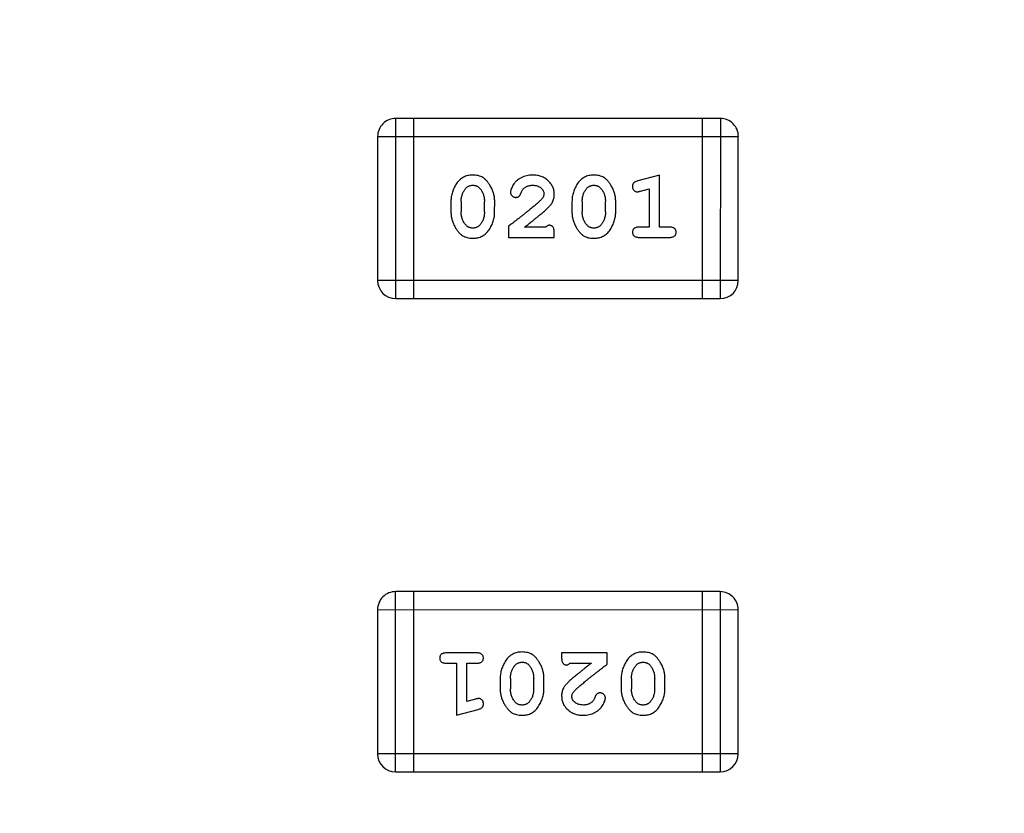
# Model space of a CAD drawing. Header units: millimetres. Extents: x 344 to 667, y 229 to 335.
# Tile 199 of 206: x 630.77 to 632.44, y 301.83 to 303.17. Entities that reach past the tile are written whole.
import ezdxf

# ---------------------------------------------------------------- set-up
doc = ezdxf.new("R2010")
doc.units = ezdxf.units.MM
doc.header["$LTSCALE"] = 0.5
doc.header["$PDMODE"] = 3
doc.header["$PDSIZE"] = 0.3125
doc.layers.get('0').update_dxf_attribs({"linetype": 'CONTINUOUS'})
doc.layers.get('Defpoints').update_dxf_attribs({"linetype": 'CONTINUOUS'})
doc.layers.add('Dim', color=6, linetype='CONTINUOUS', lineweight=13)
doc.styles.add('Verdana', font='verdana.ttf', dxfattribs={"height": 2.5})
doc.dimstyles.new('aaaaaaaa 3.0', dxfattribs={"dimtxt": 2.5, "dimasz": 2, "dimexe": 1.25, "dimexo": 0.625, "dimtad": 1, "dimzin": 9, "dimdsep": 46, "dimtxsty": 'Verdana', "dimcen": 0, "dimazin": 0, "dimtfac": 1, "dimtmove": 0, "dimatfit": 3, "dimfxl": 1, "dimlwd": 25, "dimlwe": 25, "dimarcsym": 0})

# ---------------------------------------------------------------- blocks, each defined once
blk = doc.blocks.new('*D32')
at = {"layer": 'Defpoints', "color": 0}
for p in [(549.8109, 313.125), (549.8109, 301.8325), (641.8109, 301.8325)]:
    blk.add_point(p, dxfattribs=at)
at = {"layer": 'Dim', "color": 0, "lineweight": 25}
for p, q in [((549.8109, 302.4575), (549.8109, 314.375)), ((641.8109, 302.4575), (641.8109, 314.375)), ((639.8109, 313.125), (551.8109, 313.125))]:
    blk.add_line(p, q, dxfattribs=at)
at = {"layer": 'Dim', "color": 0}
for points in [[(551.8109, 313.4583), (551.8109, 312.7917), (549.8109, 313.125)], [(639.8109, 312.7917), (639.8109, 313.4583), (641.8109, 313.125)]]:
    blk.add_solid(points, dxfattribs=at)
at = {"layer": 'Dim', "color": 0, "insert": (595.8109, 315.0504), "char_height": 2.5, "attachment_point": 5, "style": 'Verdana'}
blk.add_mtext('92', dxfattribs=at)

msp = doc.modelspace()

# ---------------------------------------------------------------- linework, layer by layer
at = {"linetype": 'Continuous'}
for p, q in [((631.9566, 303.0077), (631.4079, 303.0077)), ((631.4079, 302.7029), (631.4079, 303.0077)), ((631.4384, 302.7029), (631.4384, 303.0077)), ((631.9261, 303.0077), (631.9261, 302.7029)), ((631.9566, 303.0077), (631.9565, 302.7029)), ((631.3774, 302.9772), (631.987, 302.9772)), ((631.3774, 302.9772), (631.3774, 302.7334)), ((631.987, 302.7334), (631.987, 302.9772)), ((631.8537, 302.9119), (631.8171, 302.902)), ((631.8537, 302.8238), (631.8537, 302.9119)), ((631.8214, 302.8846), (631.8364, 302.8888)), ((631.8364, 302.8888), (631.8364, 302.8238)), ((631.5013, 302.8673), (631.5013, 302.8496)), ((631.5186, 302.8671), (631.5186, 302.8499)), ((631.5579, 302.8499), (631.5579, 302.8671)), ((631.5752, 302.8496), (631.5753, 302.8673)), ((631.7058, 302.8673), (631.7058, 302.8496)), ((631.7231, 302.867), (631.7231, 302.8498)), ((631.7625, 302.8498), (631.7625, 302.867)), ((631.7798, 302.8496), (631.7798, 302.8673)), ((631.5988, 302.8254), (631.5988, 302.8065)), ((631.6618, 302.8238), (631.6256, 302.8238)), ((631.8364, 302.8238), (631.8191, 302.8238)), ((631.871, 302.8238), (631.8537, 302.8238)), ((631.5988, 302.8065), (631.6759, 302.8065)), ((631.6759, 302.8065), (631.6759, 302.8144)), ((631.8191, 302.8065), (631.871, 302.8065)), ((631.987, 302.7334), (631.3774, 302.7334)), ((631.4079, 302.7029), (631.9565, 302.7029)), ((631.4077, 301.9026), (631.4078, 302.2074)), ((631.9564, 302.2074), (631.4078, 302.2074)), ((631.4382, 302.2074), (631.4382, 301.9026)), ((631.9259, 302.2074), (631.9259, 301.9026)), ((631.9564, 302.2074), (631.9564, 301.9026)), ((631.3773, 302.177), (631.9869, 302.1769)), ((631.3773, 302.177), (631.3773, 301.9331)), ((631.9869, 301.9331), (631.9869, 302.1769)), ((631.5452, 302.1038), (631.4933, 302.1038)), ((631.7654, 302.1038), (631.6884, 302.1038)), ((631.6884, 302.1038), (631.6884, 302.0959)), ((631.7654, 302.0849), (631.7654, 302.1038)), ((631.4933, 302.0865), (631.5106, 302.0865)), ((631.5106, 302.0865), (631.5106, 301.9984)), ((631.5279, 302.0865), (631.5452, 302.0865)), ((631.5279, 302.0215), (631.5279, 302.0865)), ((631.7025, 302.0865), (631.7387, 302.0865)), ((631.5845, 302.0607), (631.5845, 302.043)), ((631.6018, 302.0605), (631.6018, 302.0433)), ((631.6412, 302.0433), (631.6412, 302.0605)), ((631.6585, 302.043), (631.6585, 302.0607)), ((631.789, 302.0607), (631.789, 302.043)), ((631.8063, 302.0605), (631.8063, 302.0432)), ((631.8457, 302.0432), (631.8457, 302.0605)), ((631.863, 302.043), (631.863, 302.0607)), ((631.5429, 302.0257), (631.5279, 302.0215)), ((631.5106, 301.9984), (631.5472, 302.0083)), ((631.9869, 301.9331), (631.3773, 301.9331)), ((631.4077, 301.9026), (631.9564, 301.9026))]:
    msp.add_line(p, q, dxfattribs=at)
for centre, start, end in [((631.4079, 302.9772), 89.9951, 179.9951), ((631.9566, 302.9772), 359.9951, 89.9951), ((631.4079, 302.7334), 179.9951, 269.9951), ((631.9565, 302.7334), 269.9951, 359.9951), ((631.4078, 302.177), 89.9951, 179.9951), ((631.9564, 302.1769), 359.9951, 89.9951), ((631.4077, 301.9331), 179.9951, 269.9951), ((631.9564, 301.9331), 269.9951, 359.9951)]:
    msp.add_arc(centre, 0.0305, start, end, dxfattribs=at)
for points, knots in [([(631.5381, 302.9119), (631.5367, 302.9119), (631.5339, 302.9118), (631.5298, 302.9111), (631.5259, 302.91), (631.5224, 302.9084), (631.5191, 302.9064), (631.516, 302.9038), (631.5132, 302.9009), (631.5108, 302.8975), (631.5086, 302.8939), (631.5066, 302.8902), (631.505, 302.8865), (631.5037, 302.8827), (631.5026, 302.879), (631.5019, 302.8751), (631.5014, 302.8712), (631.5013, 302.8686), (631.5013, 302.8673)], [0, 0, 0, 0, 0.06692, 0.130834, 0.19258, 0.252759, 0.312631, 0.373411, 0.436359, 0.501894, 0.568244, 0.632472, 0.69556, 0.757163, 0.818592, 0.878885, 0.939235, 1, 1, 1, 1]), ([(631.5753, 302.8673), (631.5752, 302.8684), (631.5752, 302.8705), (631.5749, 302.8737), (631.5744, 302.8769), (631.5737, 302.88), (631.5728, 302.883), (631.5717, 302.886), (631.5704, 302.889), (631.5689, 302.8919), (631.5673, 302.8946), (631.5656, 302.8972), (631.564, 302.8995), (631.5623, 302.9016), (631.5606, 302.9035), (631.5589, 302.9051), (631.5572, 302.9065), (631.5548, 302.9081), (631.5516, 302.9097), (631.5475, 302.911), (631.5429, 302.9118), (631.5397, 302.9119), (631.5381, 302.9119)], [0, 0, 0, 0, 0.049855, 0.099516, 0.148482, 0.19758, 0.246804, 0.296268, 0.346517, 0.397047, 0.446826, 0.49336, 0.537801, 0.579207, 0.617974, 0.654833, 0.689171, 0.722088, 0.786392, 0.853518, 0.924186, 1, 1, 1, 1]), ([(631.6393, 302.9119), (631.6376, 302.9119), (631.6342, 302.9118), (631.6293, 302.9109), (631.6245, 302.9095), (631.62, 302.9075), (631.6159, 302.9051), (631.6122, 302.9022), (631.6091, 302.8989), (631.6066, 302.8954), (631.6046, 302.8918), (631.6031, 302.8885), (631.6022, 302.8855), (631.6021, 302.8835), (631.602, 302.8826)], [0, 0, 0, 0, 0.098286, 0.193983, 0.289056, 0.384352, 0.477435, 0.566197, 0.652355, 0.737986, 0.818188, 0.887401, 0.94802, 1, 1, 1, 1]), ([(631.6759, 302.8792), (631.6759, 302.8803), (631.6758, 302.8825), (631.6754, 302.8857), (631.6745, 302.8888), (631.6734, 302.8918), (631.6719, 302.8947), (631.6702, 302.8974), (631.6681, 302.9), (631.6657, 302.9024), (631.663, 302.9046), (631.6602, 302.9066), (631.6571, 302.9083), (631.6539, 302.9096), (631.6505, 302.9106), (631.6469, 302.9114), (631.6431, 302.9119), (631.6406, 302.9119), (631.6393, 302.9119)], [0, 0, 0, 0, 0.060981, 0.120256, 0.178148, 0.236115, 0.293993, 0.352864, 0.413358, 0.476056, 0.539296, 0.602396, 0.665116, 0.728325, 0.792919, 0.859317, 0.928302, 1, 1, 1, 1]), ([(631.7426, 302.9119), (631.7412, 302.9119), (631.7384, 302.9118), (631.7343, 302.9111), (631.7305, 302.91), (631.7269, 302.9084), (631.7236, 302.9063), (631.7205, 302.9038), (631.7177, 302.9009), (631.7153, 302.8975), (631.7131, 302.8939), (631.7112, 302.8902), (631.7095, 302.8865), (631.7082, 302.8827), (631.7071, 302.8789), (631.7064, 302.8751), (631.7059, 302.8712), (631.7059, 302.8686), (631.7058, 302.8673)], [0, 0, 0, 0, 0.06692, 0.130834, 0.19258, 0.252759, 0.312631, 0.373411, 0.436359, 0.501894, 0.568244, 0.632472, 0.69556, 0.757163, 0.818592, 0.878885, 0.939235, 1, 1, 1, 1]), ([(631.7798, 302.8673), (631.7797, 302.8684), (631.7797, 302.8705), (631.7794, 302.8737), (631.7789, 302.8769), (631.7782, 302.88), (631.7773, 302.883), (631.7762, 302.886), (631.7749, 302.889), (631.7734, 302.8919), (631.7718, 302.8946), (631.7702, 302.8972), (631.7685, 302.8995), (631.7668, 302.9016), (631.7651, 302.9034), (631.7634, 302.9051), (631.7617, 302.9065), (631.7593, 302.9081), (631.7561, 302.9097), (631.752, 302.911), (631.7474, 302.9118), (631.7443, 302.9119), (631.7426, 302.9119)], [0, 0, 0, 0, 0.049855, 0.099516, 0.148482, 0.19758, 0.246804, 0.296268, 0.346517, 0.397047, 0.446826, 0.49336, 0.537801, 0.579207, 0.617974, 0.654833, 0.689171, 0.722088, 0.786392, 0.853518, 0.924186, 1, 1, 1, 1]), ([(631.5186, 302.8671), (631.5186, 302.8681), (631.5187, 302.8702), (631.519, 302.8733), (631.5196, 302.8762), (631.5204, 302.879), (631.5214, 302.8817), (631.5227, 302.8842), (631.5241, 302.8866), (631.5253, 302.8881), (631.5259, 302.8888)], [0, 0, 0, 0, 0.135446, 0.266257, 0.393419, 0.517936, 0.639137, 0.758785, 0.879345, 1, 1, 1, 1]), ([(631.5259, 302.8888), (631.5263, 302.8893), (631.5271, 302.8902), (631.5284, 302.8914), (631.5298, 302.8924), (631.5313, 302.8932), (631.5329, 302.8939), (631.5346, 302.8943), (631.5364, 302.8946), (631.5376, 302.8946), (631.5382, 302.8946)], [0, 0, 0, 0, 0.13042, 0.256046, 0.378133, 0.498725, 0.620452, 0.742761, 0.869406, 1, 1, 1, 1]), ([(631.5382, 302.8946), (631.5389, 302.8946), (631.5401, 302.8946), (631.5419, 302.8944), (631.5436, 302.8939), (631.5452, 302.8933), (631.5467, 302.8926), (631.548, 302.8917), (631.5493, 302.8906), (631.55, 302.8898), (631.5504, 302.8894)], [0, 0, 0, 0, 0.138115, 0.270177, 0.397547, 0.520057, 0.63869, 0.757499, 0.878226, 1, 1, 1, 1]), ([(631.5504, 302.8894), (631.551, 302.8886), (631.5522, 302.887), (631.5537, 302.8844), (631.555, 302.8818), (631.5561, 302.879), (631.5569, 302.8762), (631.5575, 302.8732), (631.5579, 302.8702), (631.5579, 302.8681), (631.5579, 302.8671)], [0, 0, 0, 0, 0.125331, 0.248948, 0.371201, 0.494032, 0.616811, 0.742104, 0.868849, 1, 1, 1, 1]), ([(631.6193, 302.8807), (631.6196, 302.8816), (631.6202, 302.8833), (631.6214, 302.8856), (631.6227, 302.8877), (631.6238, 302.8887), (631.6243, 302.8893)], [0, 0, 0, 0, 0.285518, 0.544185, 0.781367, 1, 1, 1, 1]), ([(631.6243, 302.8893), (631.6248, 302.8897), (631.6258, 302.8905), (631.6274, 302.8916), (631.6291, 302.8925), (631.6309, 302.8933), (631.6329, 302.8939), (631.6349, 302.8943), (631.637, 302.8946), (631.6384, 302.8946), (631.6391, 302.8946)], [0, 0, 0, 0, 0.121873, 0.243139, 0.363336, 0.485133, 0.607572, 0.734701, 0.864814, 1, 1, 1, 1]), ([(631.6391, 302.8946), (631.6405, 302.8946), (631.6432, 302.8945), (631.6471, 302.8937), (631.6504, 302.8923), (631.6533, 302.8904), (631.6556, 302.8881), (631.6574, 302.8856), (631.6584, 302.8829), (631.6586, 302.881), (631.6586, 302.8801)], [0, 0, 0, 0, 0.156344, 0.299348, 0.4327, 0.561, 0.682299, 0.791883, 0.89611, 1, 1, 1, 1]), ([(631.7231, 302.867), (631.7232, 302.8681), (631.7232, 302.8702), (631.7235, 302.8732), (631.7241, 302.8762), (631.7249, 302.879), (631.7259, 302.8817), (631.7272, 302.8842), (631.7286, 302.8866), (631.7298, 302.8881), (631.7304, 302.8888)], [0, 0, 0, 0, 0.135446, 0.266257, 0.393419, 0.517936, 0.639137, 0.758785, 0.879345, 1, 1, 1, 1]), ([(631.7304, 302.8888), (631.7308, 302.8893), (631.7316, 302.8902), (631.7329, 302.8914), (631.7343, 302.8924), (631.7359, 302.8932), (631.7375, 302.8939), (631.7391, 302.8943), (631.7409, 302.8946), (631.7421, 302.8946), (631.7427, 302.8946)], [0, 0, 0, 0, 0.13042, 0.256046, 0.378133, 0.498725, 0.620452, 0.742761, 0.869406, 1, 1, 1, 1]), ([(631.7427, 302.8946), (631.7434, 302.8946), (631.7446, 302.8946), (631.7464, 302.8943), (631.7481, 302.8939), (631.7497, 302.8933), (631.7512, 302.8926), (631.7525, 302.8917), (631.7538, 302.8906), (631.7545, 302.8898), (631.7549, 302.8893)], [0, 0, 0, 0, 0.138115, 0.270177, 0.397547, 0.520057, 0.63869, 0.757499, 0.878226, 1, 1, 1, 1]), ([(631.7549, 302.8893), (631.7555, 302.8885), (631.7567, 302.8869), (631.7582, 302.8844), (631.7596, 302.8818), (631.7606, 302.879), (631.7615, 302.8762), (631.762, 302.8732), (631.7624, 302.8702), (631.7624, 302.8681), (631.7625, 302.867)], [0, 0, 0, 0, 0.125331, 0.248948, 0.371201, 0.494032, 0.616811, 0.742104, 0.868849, 1, 1, 1, 1]), ([(631.8171, 302.902), (631.8163, 302.9018), (631.8147, 302.9013), (631.8126, 302.9005), (631.811, 302.8996), (631.8098, 302.8985), (631.809, 302.8974), (631.8085, 302.896), (631.8081, 302.8945), (631.8081, 302.8934), (631.8081, 302.8929)], [0, 0, 0, 0, 0.187321, 0.344927, 0.475328, 0.579604, 0.674244, 0.773631, 0.882025, 1, 1, 1, 1]), ([(631.8081, 302.8929), (631.8081, 302.8922), (631.8082, 302.891), (631.8086, 302.8893), (631.8093, 302.8877), (631.8104, 302.8863), (631.8116, 302.8851), (631.8129, 302.8842), (631.8144, 302.8837), (631.8155, 302.8836), (631.816, 302.8836)], [0, 0, 0, 0, 0.138815, 0.27042, 0.39836, 0.52875, 0.654955, 0.771147, 0.884581, 1, 1, 1, 1]), ([(631.602, 302.8826), (631.602, 302.8821), (631.6021, 302.881), (631.6026, 302.8794), (631.6034, 302.878), (631.6046, 302.8767), (631.6059, 302.8756), (631.6075, 302.8748), (631.6091, 302.8742), (631.6102, 302.8742), (631.6108, 302.8742)], [0, 0, 0, 0, 0.120856, 0.239483, 0.360995, 0.490166, 0.620982, 0.746416, 0.870253, 1, 1, 1, 1]), ([(631.6108, 302.8742), (631.6113, 302.8742), (631.6123, 302.8742), (631.6136, 302.8745), (631.6149, 302.875), (631.616, 302.8757), (631.6171, 302.8766), (631.6179, 302.8777), (631.6187, 302.8791), (631.6191, 302.8802), (631.6193, 302.8807)], [0, 0, 0, 0, 0.127347, 0.246131, 0.359406, 0.470543, 0.586092, 0.711469, 0.847022, 1, 1, 1, 1]), ([(631.6586, 302.8801), (631.6586, 302.8793), (631.6584, 302.8777), (631.6575, 302.8752), (631.6559, 302.8728), (631.6546, 302.8712), (631.6539, 302.8704)], [0, 0, 0, 0, 0.212836, 0.442809, 0.70317, 1, 1, 1, 1]), ([(631.6592, 302.8509), (631.66, 302.8517), (631.6617, 302.8531), (631.6641, 302.8554), (631.6662, 302.8575), (631.6681, 302.8594), (631.6697, 302.8613), (631.6711, 302.8631), (631.6722, 302.8647), (631.6733, 302.8668), (631.6744, 302.8693), (631.6753, 302.8725), (631.6758, 302.8758), (631.6759, 302.878), (631.6759, 302.8792)], [0, 0, 0, 0, 0.103002, 0.197728, 0.285279, 0.365235, 0.437224, 0.502446, 0.560545, 0.611446, 0.707576, 0.80349, 0.900532, 1, 1, 1, 1]), ([(631.816, 302.8836), (631.8163, 302.8836), (631.8171, 302.8837), (631.8183, 302.8839), (631.8198, 302.8842), (631.8208, 302.8845), (631.8214, 302.8846)], [0, 0, 0, 0, 0.183151, 0.413144, 0.682305, 1, 1, 1, 1]), ([(631.6539, 302.8704), (631.6534, 302.8699), (631.6525, 302.869), (631.6509, 302.8674), (631.649, 302.8657), (631.6468, 302.8638), (631.6443, 302.8616), (631.6416, 302.8593), (631.6386, 302.8568), (631.6353, 302.8541), (631.6317, 302.8512), (631.6278, 302.8481), (631.6237, 302.8448), (631.6193, 302.8413), (631.6146, 302.8376), (631.6096, 302.8337), (631.6043, 302.8296), (631.6007, 302.8268), (631.5988, 302.8254)], [0, 0, 0, 0, 0.026647, 0.057942, 0.094152, 0.134806, 0.180631, 0.231142, 0.286385, 0.346321, 0.411439, 0.481035, 0.555329, 0.634592, 0.718826, 0.807759, 0.901393, 1, 1, 1, 1]), ([(631.5013, 302.8496), (631.5013, 302.8485), (631.5014, 302.8464), (631.5017, 302.8432), (631.5022, 302.8401), (631.5029, 302.837), (631.5037, 302.8339), (631.5049, 302.831), (631.5061, 302.828), (631.5076, 302.8251), (631.5092, 302.8224), (631.5108, 302.8198), (631.5124, 302.8175), (631.5141, 302.8154), (631.5158, 302.8136), (631.5175, 302.8119), (631.5192, 302.8105), (631.5216, 302.8089), (631.5248, 302.8073), (631.529, 302.8059), (631.5335, 302.8051), (631.5367, 302.805), (631.5384, 302.805)], [0, 0, 0, 0, 0.049886, 0.09882, 0.148132, 0.19689, 0.246038, 0.295176, 0.345305, 0.395692, 0.445312, 0.491875, 0.535813, 0.577009, 0.616081, 0.652689, 0.687585, 0.720206, 0.785062, 0.85223, 0.923759, 1, 1, 1, 1]), ([(631.5263, 302.8276), (631.5256, 302.8284), (631.5244, 302.8299), (631.5229, 302.8325), (631.5215, 302.8351), (631.5205, 302.8379), (631.5197, 302.8407), (631.519, 302.8437), (631.5187, 302.8467), (631.5186, 302.8488), (631.5186, 302.8499)], [0, 0, 0, 0, 0.124927, 0.248361, 0.370889, 0.492583, 0.61616, 0.741472, 0.869044, 1, 1, 1, 1]), ([(631.5384, 302.805), (631.5398, 302.805), (631.5426, 302.8051), (631.5467, 302.8058), (631.5505, 302.8069), (631.5541, 302.8085), (631.5574, 302.8105), (631.5605, 302.8131), (631.5633, 302.816), (631.5657, 302.8194), (631.5679, 302.823), (631.5699, 302.8267), (631.5715, 302.8304), (631.5729, 302.8341), (631.5739, 302.8379), (631.5747, 302.8418), (631.5752, 302.8457), (631.5752, 302.8483), (631.5752, 302.8496)], [0, 0, 0, 0, 0.067217, 0.131051, 0.19272, 0.252824, 0.312745, 0.373449, 0.436041, 0.501494, 0.567761, 0.632087, 0.695096, 0.757109, 0.817993, 0.878657, 0.939311, 1, 1, 1, 1]), ([(631.5579, 302.8499), (631.5579, 302.8488), (631.5579, 302.8467), (631.5575, 302.8437), (631.557, 302.8407), (631.5562, 302.8379), (631.5552, 302.8352), (631.5539, 302.8327), (631.5524, 302.8303), (631.5513, 302.8288), (631.5507, 302.8281)], [0, 0, 0, 0, 0.135449, 0.266263, 0.393429, 0.516942, 0.639128, 0.758779, 0.879341, 1, 1, 1, 1]), ([(631.6256, 302.8238), (631.6276, 302.8254), (631.6314, 302.8284), (631.6369, 302.8327), (631.6419, 302.8366), (631.6463, 302.8402), (631.6503, 302.8434), (631.6537, 302.8462), (631.6566, 302.8487), (631.6584, 302.8502), (631.6592, 302.8509)], [0, 0, 0, 0, 0.176662, 0.337826, 0.484741, 0.617764, 0.73494, 0.837793, 0.926412, 1, 1, 1, 1]), ([(631.7058, 302.8496), (631.7058, 302.8485), (631.7059, 302.8464), (631.7062, 302.8432), (631.7067, 302.8401), (631.7074, 302.837), (631.7082, 302.8339), (631.7094, 302.8309), (631.7106, 302.828), (631.7121, 302.8251), (631.7137, 302.8224), (631.7153, 302.8198), (631.717, 302.8175), (631.7186, 302.8154), (631.7203, 302.8135), (631.722, 302.8119), (631.7237, 302.8104), (631.7261, 302.8088), (631.7293, 302.8072), (631.7335, 302.8059), (631.738, 302.8051), (631.7412, 302.805), (631.7429, 302.805)], [0, 0, 0, 0, 0.049886, 0.09882, 0.148132, 0.19689, 0.246038, 0.295176, 0.345305, 0.395692, 0.445312, 0.491875, 0.535813, 0.577009, 0.616081, 0.652689, 0.687585, 0.720206, 0.785062, 0.85223, 0.923759, 1, 1, 1, 1]), ([(631.7308, 302.8275), (631.7302, 302.8283), (631.7289, 302.8299), (631.7274, 302.8325), (631.7261, 302.8351), (631.725, 302.8378), (631.7242, 302.8407), (631.7235, 302.8437), (631.7232, 302.8467), (631.7232, 302.8488), (631.7231, 302.8498)], [0, 0, 0, 0, 0.124927, 0.248361, 0.370889, 0.492583, 0.61616, 0.741472, 0.869044, 1, 1, 1, 1]), ([(631.7429, 302.805), (631.7443, 302.805), (631.7471, 302.8051), (631.7512, 302.8058), (631.7551, 302.8069), (631.7586, 302.8085), (631.762, 302.8105), (631.765, 302.813), (631.7678, 302.816), (631.7703, 302.8194), (631.7724, 302.823), (631.7744, 302.8266), (631.7761, 302.8304), (631.7774, 302.8341), (631.7784, 302.8379), (631.7792, 302.8418), (631.7797, 302.8457), (631.7797, 302.8483), (631.7798, 302.8496)], [0, 0, 0, 0, 0.067217, 0.131051, 0.19272, 0.252824, 0.312745, 0.373449, 0.436041, 0.501494, 0.567761, 0.632087, 0.695096, 0.757109, 0.817993, 0.878657, 0.939311, 1, 1, 1, 1]), ([(631.7625, 302.8498), (631.7624, 302.8488), (631.7624, 302.8467), (631.7621, 302.8436), (631.7615, 302.8407), (631.7607, 302.8379), (631.7597, 302.8352), (631.7584, 302.8327), (631.7569, 302.8303), (631.7558, 302.8288), (631.7552, 302.8281)], [0, 0, 0, 0, 0.135449, 0.266263, 0.393429, 0.516942, 0.639128, 0.758779, 0.879341, 1, 1, 1, 1]), ([(631.5384, 302.8223), (631.5378, 302.8223), (631.5365, 302.8223), (631.5347, 302.8226), (631.533, 302.823), (631.5314, 302.8236), (631.53, 302.8243), (631.5286, 302.8252), (631.5274, 302.8263), (631.5266, 302.8271), (631.5263, 302.8276)], [0, 0, 0, 0, 0.139844, 0.271849, 0.399162, 0.521619, 0.6402, 0.758957, 0.87828, 1, 1, 1, 1]), ([(631.5507, 302.8281), (631.5503, 302.8276), (631.5495, 302.8267), (631.5482, 302.8255), (631.5467, 302.8245), (631.5452, 302.8237), (631.5437, 302.8231), (631.542, 302.8226), (631.5402, 302.8223), (631.539, 302.8223), (631.5384, 302.8223)], [0, 0, 0, 0, 0.129853, 0.25607, 0.380154, 0.49978, 0.62208, 0.743277, 0.868791, 1, 1, 1, 1]), ([(631.6673, 302.827), (631.6668, 302.8269), (631.6659, 302.8269), (631.6645, 302.8262), (631.6631, 302.8252), (631.6622, 302.8243), (631.6618, 302.8238)], [0, 0, 0, 0, 0.20611, 0.432681, 0.695597, 1, 1, 1, 1]), ([(631.6759, 302.8144), (631.6759, 302.8155), (631.6759, 302.8174), (631.6754, 302.8201), (631.6748, 302.8224), (631.6737, 302.8241), (631.6724, 302.8254), (631.6709, 302.8263), (631.6691, 302.8269), (631.6679, 302.827), (631.6673, 302.827)], [0, 0, 0, 0, 0.1844, 0.34094, 0.473574, 0.586824, 0.690029, 0.789175, 0.890445, 1, 1, 1, 1]), ([(631.7429, 302.8223), (631.7423, 302.8223), (631.741, 302.8223), (631.7392, 302.8225), (631.7375, 302.823), (631.7359, 302.8236), (631.7345, 302.8243), (631.7331, 302.8252), (631.7319, 302.8263), (631.7311, 302.8271), (631.7308, 302.8275)], [0, 0, 0, 0, 0.139844, 0.271849, 0.399162, 0.521619, 0.6402, 0.758957, 0.87828, 1, 1, 1, 1]), ([(631.7552, 302.8281), (631.7548, 302.8276), (631.754, 302.8267), (631.7527, 302.8255), (631.7513, 302.8245), (631.7497, 302.8237), (631.7482, 302.823), (631.7465, 302.8226), (631.7447, 302.8223), (631.7435, 302.8223), (631.7429, 302.8223)], [0, 0, 0, 0, 0.129853, 0.25607, 0.380154, 0.49978, 0.62208, 0.743277, 0.868791, 1, 1, 1, 1]), ([(631.8191, 302.8238), (631.8182, 302.8238), (631.8165, 302.8238), (631.8142, 302.8233), (631.8122, 302.8225), (631.8107, 302.8215), (631.8095, 302.8201), (631.8087, 302.8187), (631.8082, 302.817), (631.8081, 302.8158), (631.8081, 302.8152)], [0, 0, 0, 0, 0.169102, 0.317658, 0.446239, 0.563118, 0.671828, 0.776546, 0.884858, 1, 1, 1, 1]), ([(631.882, 302.8152), (631.882, 302.8158), (631.8819, 302.817), (631.8814, 302.8186), (631.8806, 302.8201), (631.8794, 302.8215), (631.8779, 302.8225), (631.8759, 302.8233), (631.8736, 302.8238), (631.8719, 302.8238), (631.871, 302.8238)], [0, 0, 0, 0, 0.11517, 0.223509, 0.328254, 0.438012, 0.553651, 0.682263, 0.830856, 1, 1, 1, 1]), ([(631.8081, 302.8152), (631.8081, 302.8146), (631.8082, 302.8134), (631.8087, 302.8117), (631.8095, 302.8102), (631.8107, 302.8088), (631.8122, 302.8078), (631.8142, 302.8071), (631.8165, 302.8066), (631.8182, 302.8065), (631.8191, 302.8065)], [0, 0, 0, 0, 0.115051, 0.223278, 0.329269, 0.437893, 0.554681, 0.682591, 0.83103, 1, 1, 1, 1]), ([(631.871, 302.8065), (631.8719, 302.8065), (631.8736, 302.8066), (631.8759, 302.8071), (631.8779, 302.8078), (631.8794, 302.8089), (631.8806, 302.8102), (631.8814, 302.8117), (631.8819, 302.8134), (631.882, 302.8146), (631.882, 302.8152)], [0, 0, 0, 0, 0.169012, 0.317488, 0.445429, 0.560977, 0.67065, 0.776666, 0.88492, 1, 1, 1, 1]), ([(631.4933, 302.1038), (631.4924, 302.1038), (631.4907, 302.1037), (631.4884, 302.1033), (631.4864, 302.1026), (631.4849, 302.1015), (631.4837, 302.1001), (631.4829, 302.0986), (631.4824, 302.0969), (631.4823, 302.0958), (631.4823, 302.0951)], [0, 0, 0, 0, 0.169012, 0.317488, 0.445429, 0.560977, 0.67065, 0.776666, 0.88492, 1, 1, 1, 1]), ([(631.4823, 302.0951), (631.4823, 302.0945), (631.4824, 302.0933), (631.4829, 302.0917), (631.4837, 302.0902), (631.4849, 302.0888), (631.4864, 302.0878), (631.4884, 302.087), (631.4907, 302.0866), (631.4924, 302.0865), (631.4933, 302.0865)], [0, 0, 0, 0, 0.11517, 0.223509, 0.328254, 0.438012, 0.553651, 0.682263, 0.830856, 1, 1, 1, 1]), ([(631.5562, 302.0951), (631.5562, 302.0957), (631.5561, 302.0969), (631.5556, 302.0986), (631.5548, 302.1001), (631.5536, 302.1015), (631.5521, 302.1025), (631.5501, 302.1033), (631.5478, 302.1037), (631.5461, 302.1038), (631.5452, 302.1038)], [0, 0, 0, 0, 0.115051, 0.223278, 0.329269, 0.437893, 0.554681, 0.682591, 0.83103, 1, 1, 1, 1]), ([(631.5452, 302.0865), (631.5461, 302.0865), (631.5478, 302.0865), (631.5501, 302.087), (631.5521, 302.0878), (631.5536, 302.0888), (631.5548, 302.0902), (631.5556, 302.0917), (631.5561, 302.0933), (631.5562, 302.0945), (631.5562, 302.0951)], [0, 0, 0, 0, 0.169102, 0.317658, 0.446239, 0.563118, 0.671828, 0.776546, 0.884858, 1, 1, 1, 1]), ([(631.6214, 302.1054), (631.62, 302.1053), (631.6172, 302.1052), (631.6131, 302.1045), (631.6092, 302.1034), (631.6057, 302.1018), (631.6023, 302.0998), (631.5993, 302.0973), (631.5965, 302.0943), (631.594, 302.0909), (631.5918, 302.0873), (631.5899, 302.0837), (631.5882, 302.08), (631.5869, 302.0762), (631.5858, 302.0724), (631.5851, 302.0685), (631.5846, 302.0647), (631.5846, 302.062), (631.5845, 302.0607)], [0, 0, 0, 0, 0.067217, 0.131051, 0.19272, 0.252824, 0.312745, 0.373449, 0.436041, 0.501494, 0.567761, 0.632087, 0.695096, 0.757109, 0.817993, 0.878657, 0.939311, 1, 1, 1, 1]), ([(631.6585, 302.0607), (631.6585, 302.0618), (631.6584, 302.0639), (631.6581, 302.0671), (631.6576, 302.0702), (631.6569, 302.0733), (631.6561, 302.0764), (631.6549, 302.0794), (631.6537, 302.0823), (631.6522, 302.0852), (631.6506, 302.088), (631.649, 302.0905), (631.6473, 302.0928), (631.6457, 302.0949), (631.644, 302.0968), (631.6423, 302.0984), (631.6406, 302.0999), (631.6382, 302.1015), (631.635, 302.1031), (631.6308, 302.1044), (631.6263, 302.1052), (631.6231, 302.1053), (631.6214, 302.1054)], [0, 0, 0, 0, 0.049886, 0.09882, 0.148132, 0.19689, 0.246038, 0.295176, 0.345305, 0.395692, 0.445312, 0.491875, 0.535813, 0.577009, 0.616081, 0.652689, 0.687585, 0.720206, 0.785062, 0.85223, 0.923759, 1, 1, 1, 1]), ([(631.6884, 302.0959), (631.6884, 302.0948), (631.6884, 302.0929), (631.6889, 302.0902), (631.6895, 302.0879), (631.6906, 302.0862), (631.6919, 302.0849), (631.6934, 302.084), (631.6952, 302.0834), (631.6964, 302.0834), (631.697, 302.0833)], [0, 0, 0, 0, 0.1844, 0.34094, 0.473574, 0.586824, 0.690029, 0.789175, 0.890445, 1, 1, 1, 1]), ([(631.8259, 302.1053), (631.8245, 302.1053), (631.8217, 302.1052), (631.8176, 302.1045), (631.8137, 302.1034), (631.8102, 302.1018), (631.8068, 302.0998), (631.8038, 302.0973), (631.801, 302.0943), (631.7985, 302.0909), (631.7964, 302.0873), (631.7944, 302.0837), (631.7927, 302.0799), (631.7914, 302.0762), (631.7904, 302.0724), (631.7896, 302.0685), (631.7891, 302.0646), (631.7891, 302.062), (631.789, 302.0607)], [0, 0, 0, 0, 0.067217, 0.131051, 0.19272, 0.252824, 0.312745, 0.373449, 0.436041, 0.501494, 0.567761, 0.632087, 0.695096, 0.757109, 0.817993, 0.878657, 0.939311, 1, 1, 1, 1]), ([(631.863, 302.0607), (631.863, 302.0618), (631.8629, 302.0639), (631.8626, 302.0671), (631.8621, 302.0702), (631.8614, 302.0733), (631.8606, 302.0764), (631.8594, 302.0794), (631.8582, 302.0823), (631.8567, 302.0852), (631.8551, 302.0879), (631.8535, 302.0905), (631.8518, 302.0928), (631.8502, 302.0949), (631.8485, 302.0968), (631.8468, 302.0984), (631.8451, 302.0999), (631.8427, 302.1014), (631.8395, 302.1031), (631.8353, 302.1044), (631.8308, 302.1052), (631.8276, 302.1053), (631.8259, 302.1053)], [0, 0, 0, 0, 0.049886, 0.09882, 0.148132, 0.19689, 0.246038, 0.295176, 0.345305, 0.395692, 0.445312, 0.491875, 0.535813, 0.577009, 0.616081, 0.652689, 0.687585, 0.720206, 0.785062, 0.85223, 0.923759, 1, 1, 1, 1]), ([(631.6018, 302.0605), (631.6019, 302.0615), (631.6019, 302.0636), (631.6022, 302.0667), (631.6028, 302.0696), (631.6036, 302.0724), (631.6046, 302.0751), (631.6059, 302.0776), (631.6073, 302.08), (631.6085, 302.0815), (631.6091, 302.0823)], [0, 0, 0, 0, 0.135449, 0.266263, 0.393429, 0.516942, 0.639128, 0.758779, 0.879341, 1, 1, 1, 1]), ([(631.6091, 302.0823), (631.6095, 302.0827), (631.6103, 302.0836), (631.6116, 302.0848), (631.613, 302.0858), (631.6145, 302.0866), (631.6161, 302.0873), (631.6178, 302.0877), (631.6196, 302.088), (631.6208, 302.088), (631.6214, 302.0881)], [0, 0, 0, 0, 0.129853, 0.25607, 0.380154, 0.49978, 0.62208, 0.743277, 0.868791, 1, 1, 1, 1]), ([(631.6214, 302.0881), (631.622, 302.088), (631.6233, 302.088), (631.6251, 302.0878), (631.6268, 302.0874), (631.6284, 302.0868), (631.6298, 302.086), (631.6312, 302.0851), (631.6324, 302.084), (631.6332, 302.0832), (631.6335, 302.0828)], [0, 0, 0, 0, 0.139844, 0.271849, 0.399162, 0.521619, 0.6402, 0.758957, 0.87828, 1, 1, 1, 1]), ([(631.6335, 302.0828), (631.6341, 302.082), (631.6354, 302.0804), (631.6369, 302.0778), (631.6382, 302.0752), (631.6393, 302.0725), (631.6401, 302.0696), (631.6407, 302.0667), (631.6411, 302.0636), (631.6411, 302.0615), (631.6412, 302.0605)], [0, 0, 0, 0, 0.124927, 0.248361, 0.370889, 0.492583, 0.61616, 0.741472, 0.869044, 1, 1, 1, 1]), ([(631.697, 302.0833), (631.6975, 302.0834), (631.6984, 302.0835), (631.6998, 302.0841), (631.7012, 302.0851), (631.7021, 302.086), (631.7025, 302.0865)], [0, 0, 0, 0, 0.20611, 0.432681, 0.695597, 1, 1, 1, 1]), ([(631.7387, 302.0865), (631.7367, 302.0849), (631.7329, 302.0819), (631.7274, 302.0776), (631.7224, 302.0737), (631.718, 302.0701), (631.714, 302.0669), (631.7106, 302.0641), (631.7077, 302.0616), (631.7059, 302.0601), (631.7051, 302.0594)], [0, 0, 0, 0, 0.176662, 0.337826, 0.484741, 0.617764, 0.73494, 0.837793, 0.926412, 1, 1, 1, 1]), ([(631.7104, 302.0399), (631.7109, 302.0404), (631.7118, 302.0414), (631.7134, 302.0429), (631.7153, 302.0446), (631.7175, 302.0466), (631.72, 302.0487), (631.7227, 302.051), (631.7257, 302.0535), (631.729, 302.0562), (631.7326, 302.0592), (631.7365, 302.0623), (631.7406, 302.0656), (631.745, 302.069), (631.7497, 302.0727), (631.7547, 302.0766), (631.76, 302.0807), (631.7636, 302.0835), (631.7654, 302.0849)], [0, 0, 0, 0, 0.026647, 0.057942, 0.094152, 0.134806, 0.180631, 0.231142, 0.286385, 0.346321, 0.411439, 0.481035, 0.555329, 0.634592, 0.718826, 0.807759, 0.901393, 1, 1, 1, 1]), ([(631.8063, 302.0605), (631.8064, 302.0615), (631.8064, 302.0636), (631.8067, 302.0667), (631.8073, 302.0696), (631.8081, 302.0724), (631.8091, 302.0751), (631.8104, 302.0776), (631.8119, 302.08), (631.813, 302.0815), (631.8136, 302.0822)], [0, 0, 0, 0, 0.135449, 0.266263, 0.393429, 0.516942, 0.639128, 0.758779, 0.879341, 1, 1, 1, 1]), ([(631.8136, 302.0822), (631.814, 302.0827), (631.8148, 302.0836), (631.8161, 302.0848), (631.8175, 302.0858), (631.8191, 302.0866), (631.8206, 302.0873), (631.8223, 302.0877), (631.8241, 302.088), (631.8253, 302.088), (631.8259, 302.088)], [0, 0, 0, 0, 0.129853, 0.25607, 0.380154, 0.49978, 0.62208, 0.743277, 0.868791, 1, 1, 1, 1]), ([(631.8259, 302.088), (631.8265, 302.088), (631.8278, 302.088), (631.8296, 302.0877), (631.8313, 302.0873), (631.8329, 302.0867), (631.8343, 302.086), (631.8357, 302.0851), (631.8369, 302.084), (631.8377, 302.0832), (631.838, 302.0827)], [0, 0, 0, 0, 0.139844, 0.271849, 0.399162, 0.521619, 0.6402, 0.758957, 0.87828, 1, 1, 1, 1]), ([(631.838, 302.0827), (631.8386, 302.082), (631.8399, 302.0804), (631.8414, 302.0778), (631.8427, 302.0752), (631.8438, 302.0724), (631.8446, 302.0696), (631.8453, 302.0666), (631.8456, 302.0636), (631.8456, 302.0615), (631.8457, 302.0605)], [0, 0, 0, 0, 0.124927, 0.248361, 0.370889, 0.492583, 0.61616, 0.741472, 0.869044, 1, 1, 1, 1]), ([(631.7051, 302.0594), (631.7042, 302.0587), (631.7025, 302.0572), (631.7002, 302.055), (631.6981, 302.0528), (631.6962, 302.0509), (631.6946, 302.049), (631.6932, 302.0472), (631.6921, 302.0456), (631.691, 302.0435), (631.6899, 302.041), (631.689, 302.0378), (631.6884, 302.0345), (631.6884, 302.0323), (631.6884, 302.0311)], [0, 0, 0, 0, 0.103002, 0.197728, 0.285279, 0.365235, 0.437224, 0.502446, 0.560545, 0.611446, 0.707576, 0.80349, 0.900532, 1, 1, 1, 1]), ([(631.5845, 302.043), (631.5845, 302.0419), (631.5846, 302.0398), (631.5849, 302.0366), (631.5854, 302.0335), (631.5861, 302.0303), (631.587, 302.0273), (631.5881, 302.0243), (631.5894, 302.0213), (631.5909, 302.0184), (631.5925, 302.0157), (631.5941, 302.0132), (631.5958, 302.0108), (631.5975, 302.0087), (631.5992, 302.0069), (631.6009, 302.0052), (631.6026, 302.0038), (631.605, 302.0022), (631.6082, 302.0006), (631.6123, 301.9993), (631.6169, 301.9985), (631.62, 301.9984), (631.6217, 301.9984)], [0, 0, 0, 0, 0.049855, 0.099516, 0.148482, 0.19758, 0.246804, 0.296268, 0.346517, 0.397047, 0.446826, 0.49336, 0.537801, 0.579207, 0.617974, 0.654833, 0.689171, 0.722088, 0.786392, 0.853518, 0.924186, 1, 1, 1, 1]), ([(631.6094, 302.021), (631.6088, 302.0218), (631.6076, 302.0234), (631.6061, 302.0259), (631.6047, 302.0286), (631.6037, 302.0313), (631.6028, 302.0342), (631.6023, 302.0371), (631.6019, 302.0402), (631.6019, 302.0422), (631.6018, 302.0433)], [0, 0, 0, 0, 0.125331, 0.248948, 0.371201, 0.494032, 0.616811, 0.742104, 0.868849, 1, 1, 1, 1]), ([(631.6217, 301.9984), (631.6231, 301.9984), (631.6259, 301.9985), (631.63, 301.9992), (631.6338, 302.0003), (631.6374, 302.0019), (631.6407, 302.004), (631.6438, 302.0065), (631.6465, 302.0095), (631.649, 302.0128), (631.6512, 302.0164), (631.6531, 302.0201), (631.6548, 302.0238), (631.6561, 302.0276), (631.6572, 302.0314), (631.6579, 302.0352), (631.6584, 302.0391), (631.6584, 302.0417), (631.6585, 302.043)], [0, 0, 0, 0, 0.06692, 0.130834, 0.19258, 0.252759, 0.312631, 0.373411, 0.436359, 0.501894, 0.568244, 0.632472, 0.69556, 0.757163, 0.818592, 0.878885, 0.939235, 1, 1, 1, 1]), ([(631.6412, 302.0433), (631.6411, 302.0422), (631.6411, 302.0401), (631.6408, 302.0371), (631.6402, 302.0341), (631.6394, 302.0313), (631.6384, 302.0287), (631.6371, 302.0261), (631.6357, 302.0237), (631.6345, 302.0222), (631.6339, 302.0215)], [0, 0, 0, 0, 0.135446, 0.266257, 0.393419, 0.517936, 0.639137, 0.758785, 0.879345, 1, 1, 1, 1]), ([(631.7057, 302.0302), (631.7057, 302.031), (631.7058, 302.0326), (631.7068, 302.0351), (631.7084, 302.0375), (631.7097, 302.0391), (631.7104, 302.0399)], [0, 0, 0, 0, 0.212836, 0.442809, 0.70317, 1, 1, 1, 1]), ([(631.789, 302.043), (631.7891, 302.0419), (631.7891, 302.0398), (631.7894, 302.0366), (631.7899, 302.0334), (631.7906, 302.0303), (631.7915, 302.0273), (631.7926, 302.0243), (631.7939, 302.0213), (631.7954, 302.0184), (631.797, 302.0157), (631.7986, 302.0131), (631.8003, 302.0108), (631.802, 302.0087), (631.8037, 302.0069), (631.8054, 302.0052), (631.8071, 302.0038), (631.8095, 302.0022), (631.8127, 302.0006), (631.8168, 301.9993), (631.8214, 301.9985), (631.8245, 301.9984), (631.8262, 301.9984)], [0, 0, 0, 0, 0.049855, 0.099516, 0.148482, 0.19758, 0.246804, 0.296268, 0.346517, 0.397047, 0.446826, 0.49336, 0.537801, 0.579207, 0.617974, 0.654833, 0.689171, 0.722088, 0.786392, 0.853518, 0.924186, 1, 1, 1, 1]), ([(631.8139, 302.021), (631.8133, 302.0218), (631.8121, 302.0233), (631.8106, 302.0259), (631.8092, 302.0285), (631.8082, 302.0313), (631.8073, 302.0341), (631.8068, 302.0371), (631.8064, 302.0401), (631.8064, 302.0422), (631.8063, 302.0432)], [0, 0, 0, 0, 0.125331, 0.248948, 0.371201, 0.494032, 0.616811, 0.742104, 0.868849, 1, 1, 1, 1]), ([(631.8262, 301.9984), (631.8276, 301.9984), (631.8304, 301.9985), (631.8345, 301.9992), (631.8383, 302.0003), (631.8419, 302.0019), (631.8452, 302.004), (631.8483, 302.0065), (631.8511, 302.0094), (631.8535, 302.0128), (631.8557, 302.0164), (631.8576, 302.0201), (631.8593, 302.0238), (631.8606, 302.0276), (631.8617, 302.0314), (631.8624, 302.0352), (631.8629, 302.0391), (631.8629, 302.0417), (631.863, 302.043)], [0, 0, 0, 0, 0.06692, 0.130834, 0.19258, 0.252759, 0.312631, 0.373411, 0.436359, 0.501894, 0.568244, 0.632472, 0.69556, 0.757163, 0.818592, 0.878885, 0.939235, 1, 1, 1, 1]), ([(631.8457, 302.0432), (631.8456, 302.0422), (631.8456, 302.0401), (631.8453, 302.037), (631.8447, 302.0341), (631.8439, 302.0313), (631.8429, 302.0286), (631.8416, 302.0261), (631.8402, 302.0237), (631.839, 302.0222), (631.8384, 302.0215)], [0, 0, 0, 0, 0.135446, 0.266257, 0.393419, 0.517936, 0.639137, 0.758785, 0.879345, 1, 1, 1, 1]), ([(631.5483, 302.0267), (631.548, 302.0267), (631.5472, 302.0266), (631.546, 302.0264), (631.5445, 302.0261), (631.5435, 302.0258), (631.5429, 302.0257)], [0, 0, 0, 0, 0.183151, 0.413144, 0.682305, 1, 1, 1, 1]), ([(631.5562, 302.0174), (631.5562, 302.0181), (631.5561, 302.0193), (631.5557, 302.021), (631.555, 302.0226), (631.5539, 302.024), (631.5527, 302.0252), (631.5514, 302.0261), (631.5499, 302.0266), (631.5488, 302.0267), (631.5483, 302.0267)], [0, 0, 0, 0, 0.138815, 0.27042, 0.39836, 0.52875, 0.654955, 0.771147, 0.884581, 1, 1, 1, 1]), ([(631.6884, 302.0311), (631.6884, 302.03), (631.6885, 302.0278), (631.6889, 302.0246), (631.6898, 302.0215), (631.6909, 302.0185), (631.6923, 302.0157), (631.6941, 302.0129), (631.6962, 302.0104), (631.6986, 302.0079), (631.7013, 302.0057), (631.7041, 302.0037), (631.7072, 302.0021), (631.7104, 302.0007), (631.7138, 301.9997), (631.7174, 301.9989), (631.7211, 301.9985), (631.7237, 301.9984), (631.725, 301.9984)], [0, 0, 0, 0, 0.060981, 0.120256, 0.178148, 0.236115, 0.293993, 0.352864, 0.413358, 0.476056, 0.539296, 0.602396, 0.665116, 0.728325, 0.792919, 0.859317, 0.928302, 1, 1, 1, 1]), ([(631.7252, 302.0157), (631.7237, 302.0157), (631.7211, 302.0158), (631.7172, 302.0167), (631.7139, 302.018), (631.711, 302.02), (631.7087, 302.0222), (631.7069, 302.0247), (631.7059, 302.0274), (631.7057, 302.0293), (631.7057, 302.0302)], [0, 0, 0, 0, 0.156344, 0.299348, 0.4327, 0.561, 0.682299, 0.791883, 0.89611, 1, 1, 1, 1]), ([(631.725, 301.9984), (631.7267, 301.9984), (631.7301, 301.9985), (631.735, 301.9994), (631.7398, 302.0008), (631.7443, 302.0028), (631.7484, 302.0052), (631.7521, 302.0081), (631.7552, 302.0114), (631.7577, 302.0149), (631.7597, 302.0185), (631.7611, 302.0218), (631.7621, 302.0248), (631.7622, 302.0268), (631.7623, 302.0277)], [0, 0, 0, 0, 0.098286, 0.193983, 0.289056, 0.384352, 0.477435, 0.566197, 0.652355, 0.737986, 0.818188, 0.887401, 0.94802, 1, 1, 1, 1]), ([(631.745, 302.0296), (631.7447, 302.0287), (631.7441, 302.027), (631.7429, 302.0247), (631.7416, 302.0227), (631.7405, 302.0216), (631.74, 302.0211)], [0, 0, 0, 0, 0.285518, 0.544185, 0.781367, 1, 1, 1, 1]), ([(631.7535, 302.0361), (631.753, 302.0361), (631.752, 302.0361), (631.7507, 302.0358), (631.7494, 302.0353), (631.7483, 302.0346), (631.7472, 302.0337), (631.7464, 302.0326), (631.7456, 302.0312), (631.7452, 302.0301), (631.745, 302.0296)], [0, 0, 0, 0, 0.127347, 0.246131, 0.359406, 0.470543, 0.586092, 0.711469, 0.847022, 1, 1, 1, 1]), ([(631.7623, 302.0277), (631.7623, 302.0282), (631.7622, 302.0293), (631.7617, 302.0309), (631.7608, 302.0323), (631.7597, 302.0336), (631.7584, 302.0347), (631.7568, 302.0355), (631.7552, 302.0361), (631.7541, 302.0361), (631.7535, 302.0361)], [0, 0, 0, 0, 0.120856, 0.239483, 0.360995, 0.490166, 0.620982, 0.746416, 0.870253, 1, 1, 1, 1]), ([(631.5472, 302.0083), (631.548, 302.0085), (631.5496, 302.009), (631.5517, 302.0098), (631.5533, 302.0108), (631.5545, 302.0118), (631.5553, 302.013), (631.5558, 302.0143), (631.5562, 302.0158), (631.5562, 302.0169), (631.5562, 302.0174)], [0, 0, 0, 0, 0.187321, 0.344927, 0.475328, 0.579604, 0.674244, 0.773631, 0.882025, 1, 1, 1, 1]), ([(631.6215, 302.0157), (631.6209, 302.0157), (631.6197, 302.0157), (631.6179, 302.016), (631.6162, 302.0164), (631.6146, 302.017), (631.6131, 302.0177), (631.6118, 302.0186), (631.6105, 302.0197), (631.6098, 302.0206), (631.6094, 302.021)], [0, 0, 0, 0, 0.138115, 0.270177, 0.397547, 0.520057, 0.63869, 0.757499, 0.878226, 1, 1, 1, 1]), ([(631.6339, 302.0215), (631.6335, 302.021), (631.6327, 302.0201), (631.6314, 302.0189), (631.63, 302.0179), (631.6284, 302.0171), (631.6268, 302.0165), (631.6251, 302.016), (631.6234, 302.0157), (631.6222, 302.0157), (631.6215, 302.0157)], [0, 0, 0, 0, 0.13042, 0.256046, 0.378133, 0.498725, 0.620452, 0.742761, 0.869406, 1, 1, 1, 1]), ([(631.74, 302.0211), (631.7395, 302.0206), (631.7385, 302.0198), (631.7369, 302.0187), (631.7352, 302.0178), (631.7333, 302.017), (631.7314, 302.0164), (631.7294, 302.016), (631.7273, 302.0157), (631.7259, 302.0157), (631.7252, 302.0157)], [0, 0, 0, 0, 0.121873, 0.243139, 0.363336, 0.485133, 0.607572, 0.734701, 0.864814, 1, 1, 1, 1]), ([(631.8261, 302.0157), (631.8254, 302.0157), (631.8242, 302.0157), (631.8224, 302.016), (631.8207, 302.0164), (631.8191, 302.017), (631.8176, 302.0177), (631.8163, 302.0186), (631.815, 302.0197), (631.8143, 302.0205), (631.8139, 302.021)], [0, 0, 0, 0, 0.138115, 0.270177, 0.397547, 0.520057, 0.63869, 0.757499, 0.878226, 1, 1, 1, 1]), ([(631.8384, 302.0215), (631.838, 302.021), (631.8372, 302.0201), (631.8359, 302.0189), (631.8345, 302.0179), (631.8329, 302.0171), (631.8313, 302.0164), (631.8297, 302.016), (631.8279, 302.0157), (631.8267, 302.0157), (631.8261, 302.0157)], [0, 0, 0, 0, 0.13042, 0.256046, 0.378133, 0.498725, 0.620452, 0.742761, 0.869406, 1, 1, 1, 1])]:
    msp.add_open_spline(points, degree=3, knots=knots, dxfattribs=at)

# ---------------------------------------------------------------- dimensions: what is measured, and where the dimension line sits
at = {"layer": 'Dim'}
dim = msp.add_linear_dim(base=(549.8109, 313.125), p1=(641.8109, 301.8325), p2=(549.8109, 301.8325), dimstyle='aaaaaaaa 3.0', dxfattribs=at)
dim.commit()
dim.dimension.update_dxf_attribs({"geometry": '*D32', "text_midpoint": (595.8109, 315.0504)})

doc.saveas('drawing.dxf')
